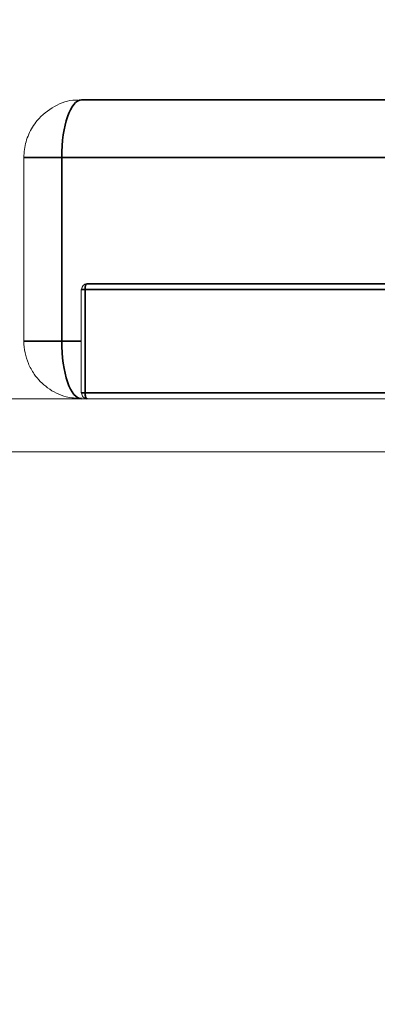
# Model space of a CAD drawing. Header units: millimetres. Extents: x 4 to 1188, y 1 to 840.
# Tile 168 of 256: x 710.281 to 710.415, y 493.737 to 494.104. Entities that reach past the tile are written whole.
import ezdxf

# ---------------------------------------------------------------- set-up
doc = ezdxf.new("R2010")
doc.units = ezdxf.units.MM
doc.layers.add('1', color=7, linetype='Continuous')
doc.styles.add('Arial Unicode MS', font='Arial Unicode MS')
doc.dimstyles.get("Standard").update_dxf_attribs({"dimtxt": 0.18, "dimasz": 0.18, "dimexe": 0.18, "dimexo": 0.0625, "dimgap": 0.09, "dimtad": 0, "dimtih": 1, "dimtoh": 1, "dimdec": 4, "dimzin": 0, "dimdsep": 46, "dimtxsty": 'Standard', "dimcen": 0.09, "dimadec": 0, "dimazin": 0, "dimtfac": 1, "dimtdec": 4, "dimtofl": 0, "dimtmove": 0, "dimatfit": 3, "dimfxl": 0, "dimtolj": 1, "dimtzin": 0, "dimarcsym": 0})

# ---------------------------------------------------------------- blocks, each defined once
blk = doc.blocks.new('_U46')
at = {"layer": '1', "color": 18, "lineweight": 35}
for p, q in [((686.89813, 499.38189), (667.74099, 499.38189)), ((669.74099, 499.38189), (669.74099, 485.8009)), ((715.23717, 485.8009), (667.74099, 485.8009))]:
    blk.add_line(p, q, dxfattribs=at)
at = {"layer": '1', "color": 18, "lineweight": 70}
for points in [[(669.74099, 499.38189), (670.51692, 495.88189), (668.96505, 495.88189)], [(669.74099, 485.8009), (668.96505, 489.3009), (670.51692, 489.30091)]]:
    blk.add_solid(points, dxfattribs=at)
at = {"layer": '1', "color": 18, "linetype": 'Continuous', "lineweight": 13, "insert": (669.2881, 490.54557), "char_height": 3, "attachment_point": 7, "rotation": 90, "line_spacing_factor": 1.047437, "style": 'Arial Unicode MS'}
blk.add_mtext('\\fArial Unicode MS|b0|i0;\\W1.0000;95', dxfattribs=at)

msp = doc.modelspace()

# ---------------------------------------------------------------- hatches: boundary and pattern name
at = {"layer": '1', "linetype": 'Continuous', "lineweight": 35}
h = msp.add_hatch(dxfattribs=at)
h.set_pattern_fill('ANSI31', color=154, scale=1.55, angle=-2.13e-14, style=0)
h.paths.add_polyline_path([(711.35879, 493.72832), (711.16945, 493.72832), (711.16945, 493.46118), (710.45518, 493.46118), (710.45518, 493.72832), (702.46473, 493.72832), (702.46473, 493.94261), (702.88241, 493.94261), (702.88241, 494.79975), (704.8217, 494.79975), (704.8217, 493.94261), (711.35879, 493.94261)], flags=0)
h = msp.add_hatch(dxfattribs=at)
h.set_pattern_fill('ANSI31', color=154, scale=1.55, angle=29.9848, style=0)
h.paths.add_polyline_path([(701.47445, 493.72832), (701.47445, 493.96236), (703.25285, 493.96236), (703.25285, 493.72832)], flags=0)
h.paths.add_polyline_path([(703.38877, 493.72832), (703.38877, 493.96236), (711.35879, 493.96236), (711.35879, 493.72832)], flags=0)
h.paths.add_polyline_path([(700.37629, 493.72832), (700.37629, 493.96236), (701.06811, 493.96236), (701.06811, 493.72832)], flags=0)

# ---------------------------------------------------------------- linework, layer by layer
at = {"layer": '1', "color": 154, "linetype": 'Continuous', "lineweight": 13}
for p, q in [((710.30442, 494.07379), (710.35084, 494.07379)), ((710.35084, 494.07379), (710.42741, 494.07379)), ((710.28299, 494.05236), (710.28299, 493.98379)), ((710.30438, 494.00308), (710.30438, 493.96451)), ((710.30653, 494.00522), (710.34415, 494.00522)), ((710.34415, 494.00522), (710.42089, 494.00522)), ((703.38877, 493.96236), (711.35879, 493.96236)), ((704.8217, 493.94261), (711.35879, 493.94261))]:
    msp.add_line(p, q, dxfattribs=at)
at = {"layer": '1', "color": 154, "linetype": 'Continuous', "lineweight": 35}
for p, q in [((710.53263, 494.07379), (710.30442, 494.07379)), ((710.29709, 494.05236), (710.28299, 494.05236)), ((710.29709, 493.98379), (710.29709, 494.05236)), ((710.29709, 494.05236), (710.5253, 494.05236)), ((710.30579, 494.00308), (710.30438, 494.00308)), ((710.30579, 493.96451), (710.30579, 494.00308)), ((710.30579, 494.00308), (710.51655, 494.00308)), ((710.51729, 494.00522), (710.30653, 494.00522)), ((710.29709, 493.98379), (710.28299, 493.98379)), ((710.30439, 493.98379), (710.29709, 493.98379)), ((710.30579, 493.96451), (710.30438, 493.96451)), ((710.51655, 493.96451), (710.30579, 493.96451))]:
    msp.add_line(p, q, dxfattribs=at)
for centre, major_axis, start_param, end_param in [((710.30442, 494.05236), (0, 0.02143), 0, 1.570796), ((710.30653, 494.00308), (0, 0.00214), 0, 1.570796), ((710.30442, 493.98379), (0, 0.02143), 1.570796, 3.141593), ((710.30653, 493.96451), (0, 0.00214), 1.570796, 3.141593)]:
    msp.add_ellipse(centre, major_axis=major_axis, ratio=0.34202, start_param=start_param, end_param=end_param, dxfattribs=at)
at = {"layer": '1', "color": 154, "linetype": 'Continuous', "lineweight": 13}
for centre, start_param, end_param in [((710.30653, 494.00308), 0, 1.570796), ((710.30653, 493.96451), 1.570796, 3.141593)]:
    msp.add_ellipse(centre, major_axis=(0, 0.00214), ratio=0.939693, start_param=start_param, end_param=end_param, dxfattribs=at)
for points, knots in [([(710.30401, 494.07352), (710.30339, 494.07362), (710.3001, 494.07392), (710.29409, 494.07162), (710.28815, 494.06695), (710.28456, 494.06111), (710.28319, 494.05629), (710.28299, 494.05334), (710.28299, 494.05236)], [0, 0, 0, 0, 0.055319, 0.300234, 0.552406, 0.731695, 0.911882, 1, 1, 1, 1]), ([(710.28299, 493.98379), (710.28302, 493.98083), (710.28387, 493.97662), (710.28713, 493.97067), (710.29171, 493.96603), (710.29804, 493.96286), (710.30245, 493.96253), (710.30443, 493.96266)], [0, 0, 0, 0, 0.253356, 0.387136, 0.600433, 0.829525, 1, 1, 1, 1])]:
    msp.add_open_spline(points, degree=3, knots=knots, dxfattribs=at)

# ---------------------------------------------------------------- dimensions: what is measured, and where the dimension line sits
at = {"layer": '1', "color": 18, "linetype": 'Continuous', "lineweight": 13}
dim = msp.add_linear_dim(base=(669.74099, 485.8009), p1=(695.04099, 499.38189), p2=(756.7381, 485.8009), angle=90, dimstyle='Standard', override={"dimtxt": 3, "dimasz": 3.5, "dimexe": 2, "dimexo": 1, "dimgap": 1.5, "dimtad": 1, "dimtih": 0, "dimtoh": 0, "dimdec": 0, "dimlfac": 7, "dimzin": 8, "dimdsep": 44, "dimlunit": 2, "dimtxsty": 'Arial Unicode MS', "dimsah": 1, "dimse1": 0, "dimse2": 0, "dimsd1": 0, "dimsd2": 0, "dimclrd": 18, "dimclre": 18, "dimclrt": 18, "dimtol": 0, "dimtm": -0.1, "dimtfac": 0.666667, "dimtdec": 2, "dimtofl": 1, "dimtmove": 0, "dimtzin": 8, "dimlwd": 35, "dimlwe": 35}, dxfattribs=at)
dim.commit()
dim.dimension.update_dxf_attribs({"geometry": '_U46', "text_midpoint": (669.74099, 492.5914), "dimtype": 160})

doc.saveas('drawing.dxf')
